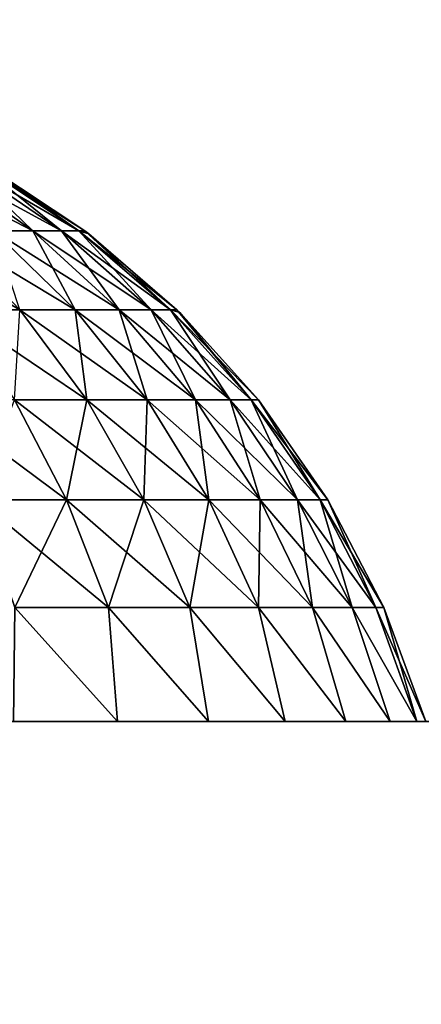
# Model space of a CAD drawing. Extents: x -547 to 547, y 0 to 578.
# Tile 130 of 256: x -495.79 to -494.02, y 550.26 to 554.58. Entities that reach past the tile are written whole.
import ezdxf

# ---------------------------------------------------------------- set-up
doc = ezdxf.new("R2010")
doc.units = 0
doc.header["$LTSCALE"] = 65.185185
for name, color, linetype in [('175', 7, 'CONTINUOUS'), ('176', 7, 'CONTINUOUS'), ('20', 7, 'CONTINUOUS'), ('3', 7, 'CONTINUOUS'), ('332', 7, 'CONTINUOUS'), ('335', 7, 'CONTINUOUS'), ('6', 7, 'CONTINUOUS'), ('9', 7, 'CONTINUOUS')]:
    doc.layers.add(name, color=color, linetype=linetype)

msp = doc.modelspace()

# ---------------------------------------------------------------- linework, layer by layer
at = {"layer": '175', "color": 6, "linetype": 'CONTINUOUS'}
for points in [[(-496.1446, 553.9495, -41.9171), (-496.296, 553.9495, -41.5808), (-495.7273, 553.6562, -41.7588), (-496.1446, 553.9495, -41.9171)], [(-495.7273, 553.6562, -41.7588), (-496.296, 553.9495, -41.5808), (-495.9008, 553.6562, -41.3734), (-495.7273, 553.6562, -41.7588)], [(-496.0349, 553.9495, -42.2692), (-496.1446, 553.9495, -41.9171), (-495.6016, 553.6562, -42.1624), (-496.0349, 553.9495, -42.2692)], [(-495.6016, 553.6562, -42.1624), (-496.1446, 553.9495, -41.9171), (-495.7273, 553.6562, -41.7588), (-495.6016, 553.6562, -42.1624)], [(-495.9684, 553.9495, -42.6319), (-496.0349, 553.9495, -42.2692), (-495.5254, 553.6562, -42.5781), (-495.9684, 553.9495, -42.6319)], [(-495.5254, 553.6562, -42.5781), (-496.0349, 553.9495, -42.2692), (-495.6016, 553.6562, -42.1624), (-495.5254, 553.6562, -42.5781)], [(-495.4999, 553.6562, -43), (-495.923, 553.9362, -43), (-495.9684, 553.9495, -42.6319), (-495.4999, 553.6562, -43)], [(-495.4999, 553.6562, -43), (-495.9684, 553.9495, -42.6319), (-495.5254, 553.6562, -42.5781), (-495.4999, 553.6562, -43)], [(-496.1195, 553.6562, -41.0117), (-496.3801, 553.6562, -40.679), (-495.7858, 553.3087, -40.7814), (-496.1195, 553.6562, -41.0117)], [(-495.7858, 553.3087, -40.7814), (-496.3801, 553.6562, -40.679), (-496.0766, 553.3087, -40.4101), (-495.7858, 553.3087, -40.7814)], [(-495.9008, 553.6562, -41.3734), (-496.1195, 553.6562, -41.0117), (-495.5418, 553.3087, -41.185), (-495.9008, 553.6562, -41.3734)], [(-495.5418, 553.3087, -41.185), (-496.1195, 553.6562, -41.0117), (-495.7858, 553.3087, -40.7814), (-495.5418, 553.3087, -41.185)], [(-495.7273, 553.6562, -41.7588), (-495.9008, 553.6562, -41.3734), (-495.3482, 553.3087, -41.6151), (-495.7273, 553.6562, -41.7588)], [(-495.3482, 553.3087, -41.6151), (-495.9008, 553.6562, -41.3734), (-495.5418, 553.3087, -41.185), (-495.3482, 553.3087, -41.6151)], [(-495.6016, 553.6562, -42.1624), (-495.7273, 553.6562, -41.7588), (-495.2079, 553.3087, -42.0653), (-495.6016, 553.6562, -42.1624)], [(-495.2079, 553.3087, -42.0653), (-495.7273, 553.6562, -41.7588), (-495.3482, 553.3087, -41.6151), (-495.2079, 553.3087, -42.0653)], [(-495.5254, 553.6562, -42.5781), (-495.6016, 553.6562, -42.1624), (-495.1229, 553.3087, -42.5292), (-495.5254, 553.6562, -42.5781)], [(-495.1229, 553.3087, -42.5292), (-495.6016, 553.6562, -42.1624), (-495.2079, 553.3087, -42.0653), (-495.1229, 553.3087, -42.5292)], [(-495.4822, 553.6429, -43), (-495.4999, 553.6562, -43), (-495.5254, 553.6562, -42.5781), (-495.4822, 553.6429, -43)], [(-495.0944, 553.3087, -43), (-495.4822, 553.6429, -43), (-495.5254, 553.6562, -42.5781), (-495.0944, 553.3087, -43)], [(-495.0944, 553.3087, -43), (-495.5254, 553.6562, -42.5781), (-495.1229, 553.3087, -42.5292), (-495.0944, 553.3087, -43)], [(-495.7858, 553.3087, -40.7814), (-496.0766, 553.3087, -40.4101), (-495.4911, 552.9125, -40.578), (-495.7858, 553.3087, -40.7814)], [(-495.4911, 552.9125, -40.578), (-496.0766, 553.3087, -40.4101), (-495.8086, 552.9125, -40.1727), (-495.4911, 552.9125, -40.578)], [(-495.5418, 553.3087, -41.185), (-495.7858, 553.3087, -40.7814), (-495.2247, 552.9125, -41.0186), (-495.5418, 553.3087, -41.185)], [(-495.2247, 552.9125, -41.0186), (-495.7858, 553.3087, -40.7814), (-495.4911, 552.9125, -40.578), (-495.2247, 552.9125, -41.0186)], [(-495.3482, 553.3087, -41.6151), (-495.5418, 553.3087, -41.185), (-495.0134, 552.9125, -41.4881), (-495.3482, 553.3087, -41.6151)], [(-495.0134, 552.9125, -41.4881), (-495.5418, 553.3087, -41.185), (-495.2247, 552.9125, -41.0186), (-495.0134, 552.9125, -41.4881)], [(-495.2079, 553.3087, -42.0653), (-495.3482, 553.3087, -41.6151), (-494.8602, 552.9125, -41.9796), (-495.2079, 553.3087, -42.0653)], [(-494.8602, 552.9125, -41.9796), (-495.3482, 553.3087, -41.6151), (-495.0134, 552.9125, -41.4881), (-494.8602, 552.9125, -41.9796)], [(-495.1229, 553.3087, -42.5292), (-495.2079, 553.3087, -42.0653), (-494.7674, 552.9125, -42.4861), (-495.1229, 553.3087, -42.5292)], [(-494.7674, 552.9125, -42.4861), (-495.2079, 553.3087, -42.0653), (-494.8602, 552.9125, -41.9796), (-494.7674, 552.9125, -42.4861)], [(-495.0818, 553.2964, -43), (-495.0944, 553.3087, -43), (-495.1229, 553.3087, -42.5292), (-495.0818, 553.2964, -43)], [(-494.7363, 552.9125, -43), (-495.0818, 553.2964, -43), (-495.1229, 553.3087, -42.5292), (-494.7363, 552.9125, -43)], [(-494.7363, 552.9125, -43), (-495.1229, 553.3087, -42.5292), (-494.7674, 552.9125, -42.4861), (-494.7363, 552.9125, -43)], [(-495.8086, 552.9125, -40.1727), (-496.1727, 552.9125, -39.8086), (-495.5804, 552.4741, -39.9705), (-495.8086, 552.9125, -40.1727)], [(-495.5804, 552.4741, -39.9705), (-496.1727, 552.9125, -39.8086), (-495.9705, 552.4741, -39.5804), (-495.5804, 552.4741, -39.9705)], [(-495.4911, 552.9125, -40.578), (-495.8086, 552.9125, -40.1727), (-495.2401, 552.4741, -40.4047), (-495.4911, 552.9125, -40.578)], [(-495.2401, 552.4741, -40.4047), (-495.8086, 552.9125, -40.1727), (-495.5804, 552.4741, -39.9705), (-495.2401, 552.4741, -40.4047)], [(-495.2247, 552.9125, -41.0186), (-495.4911, 552.9125, -40.578), (-494.9547, 552.4741, -40.8769), (-495.2247, 552.9125, -41.0186)], [(-494.9547, 552.4741, -40.8769), (-495.4911, 552.9125, -40.578), (-495.2401, 552.4741, -40.4047), (-494.9547, 552.4741, -40.8769)], [(-495.0134, 552.9125, -41.4881), (-495.2247, 552.9125, -41.0186), (-494.7283, 552.4741, -41.38), (-495.0134, 552.9125, -41.4881)], [(-494.7283, 552.4741, -41.38), (-495.2247, 552.9125, -41.0186), (-494.9547, 552.4741, -40.8769), (-494.7283, 552.4741, -41.38)], [(-494.8602, 552.9125, -41.9796), (-495.0134, 552.9125, -41.4881), (-494.5642, 552.4741, -41.9067), (-494.8602, 552.9125, -41.9796)], [(-494.5642, 552.4741, -41.9067), (-495.0134, 552.9125, -41.4881), (-494.7283, 552.4741, -41.38), (-494.5642, 552.4741, -41.9067)], [(-494.7674, 552.9125, -42.4861), (-494.8602, 552.9125, -41.9796), (-494.4647, 552.4741, -42.4493), (-494.7674, 552.9125, -42.4861)], [(-494.4647, 552.4741, -42.4493), (-494.8602, 552.9125, -41.9796), (-494.5642, 552.4741, -41.9067), (-494.4647, 552.4741, -42.4493)], [(-494.4314, 552.4741, -43), (-494.7363, 552.9125, -43), (-494.7674, 552.9125, -42.4861), (-494.4314, 552.4741, -43)], [(-494.4314, 552.4741, -43), (-494.7674, 552.9125, -42.4861), (-494.4647, 552.4741, -42.4493), (-494.4314, 552.4741, -43)], [(-495.5804, 552.4741, -39.9705), (-495.9705, 552.4741, -39.5804), (-495.3956, 552.0005, -39.8068), (-495.5804, 552.4741, -39.9705)], [(-495.3956, 552.0005, -39.8068), (-495.9705, 552.4741, -39.5804), (-495.8068, 552.0005, -39.3956), (-495.3956, 552.0005, -39.8068)], [(-495.2401, 552.4741, -40.4047), (-495.5804, 552.4741, -39.9705), (-495.037, 552.0005, -40.2645), (-495.2401, 552.4741, -40.4047)], [(-495.037, 552.0005, -40.2645), (-495.5804, 552.4741, -39.9705), (-495.3956, 552.0005, -39.8068), (-495.037, 552.0005, -40.2645)], [(-494.9547, 552.4741, -40.8769), (-495.2401, 552.4741, -40.4047), (-494.7362, 552.0005, -40.7622), (-494.9547, 552.4741, -40.8769)], [(-494.7362, 552.0005, -40.7622), (-495.2401, 552.4741, -40.4047), (-495.037, 552.0005, -40.2645), (-494.7362, 552.0005, -40.7622)], [(-494.7283, 552.4741, -41.38), (-494.9547, 552.4741, -40.8769), (-494.4975, 552.0005, -41.2924), (-494.7283, 552.4741, -41.38)], [(-494.4975, 552.0005, -41.2924), (-494.9547, 552.4741, -40.8769), (-494.7362, 552.0005, -40.7622), (-494.4975, 552.0005, -41.2924)], [(-494.5642, 552.4741, -41.9067), (-494.7283, 552.4741, -41.38), (-494.3245, 552.0005, -41.8476), (-494.5642, 552.4741, -41.9067)], [(-494.3245, 552.0005, -41.8476), (-494.7283, 552.4741, -41.38), (-494.4975, 552.0005, -41.2924), (-494.3245, 552.0005, -41.8476)], [(-494.4647, 552.4741, -42.4493), (-494.5642, 552.4741, -41.9067), (-494.2197, 552.0005, -42.4196), (-494.4647, 552.4741, -42.4493)], [(-494.2197, 552.0005, -42.4196), (-494.5642, 552.4741, -41.9067), (-494.3245, 552.0005, -41.8476), (-494.2197, 552.0005, -42.4196)], [(-494.1846, 552.0005, -43), (-494.4314, 552.4741, -43), (-494.4647, 552.4741, -42.4493), (-494.1846, 552.0005, -43)], [(-494.1846, 552.0005, -43), (-494.4647, 552.4741, -42.4493), (-494.2197, 552.0005, -42.4196), (-494.1846, 552.0005, -43)], [(-495.8128, 551.5, -39.1475), (-495.3551, 551.5, -39.5773), (-495.8068, 552.0005, -39.3956), (-495.8128, 551.5, -39.1475)], [(-495.3551, 551.5, -39.5773), (-495.3956, 552.0005, -39.8068), (-495.8068, 552.0005, -39.3956), (-495.3551, 551.5, -39.5773)], [(-495.3551, 551.5, -39.5773), (-494.9549, 551.5, -40.0612), (-495.3956, 552.0005, -39.8068), (-495.3551, 551.5, -39.5773)], [(-494.9549, 551.5, -40.0612), (-495.037, 552.0005, -40.2645), (-495.3956, 552.0005, -39.8068), (-494.9549, 551.5, -40.0612)], [(-494.9549, 551.5, -40.0612), (-494.6184, 551.5, -40.5913), (-495.037, 552.0005, -40.2645), (-494.9549, 551.5, -40.0612)], [(-494.6184, 551.5, -40.5913), (-494.7362, 552.0005, -40.7622), (-495.037, 552.0005, -40.2645), (-494.6184, 551.5, -40.5913)], [(-494.6184, 551.5, -40.5913), (-494.3511, 551.5, -41.1595), (-494.7362, 552.0005, -40.7622), (-494.6184, 551.5, -40.5913)], [(-494.3511, 551.5, -41.1595), (-494.4975, 552.0005, -41.2924), (-494.7362, 552.0005, -40.7622), (-494.3511, 551.5, -41.1595)], [(-494.3511, 551.5, -41.1595), (-494.1571, 551.5, -41.7566), (-494.4975, 552.0005, -41.2924), (-494.3511, 551.5, -41.1595)], [(-494.1571, 551.5, -41.7566), (-494.3245, 552.0005, -41.8476), (-494.4975, 552.0005, -41.2924), (-494.1571, 551.5, -41.7566)], [(-494.1571, 551.5, -41.7566), (-494.0394, 551.5, -42.3734), (-494.3245, 552.0005, -41.8476), (-494.1571, 551.5, -41.7566)], [(-494.0394, 551.5, -42.3734), (-494.2197, 552.0005, -42.4196), (-494.3245, 552.0005, -41.8476), (-494.0394, 551.5, -42.3734)], [(-494.0394, 551.5, -42.3734), (-494, 551.5, -43), (-494.2197, 552.0005, -42.4196), (-494.0394, 551.5, -42.3734)], [(-494, 551.5, -43), (-494.1846, 552.0005, -43), (-494.2197, 552.0005, -42.4196), (-494, 551.5, -43)]]:
    msp.add_3dface(points, dxfattribs=at)
at = {"layer": '176', "color": 6, "linetype": 'CONTINUOUS'}
for points in [[(-496.1446, 553.9495, -44.0829), (-496.0349, 553.9495, -43.7308), (-495.7273, 553.6562, -44.2412), (-496.1446, 553.9495, -44.0829)], [(-495.9008, 553.6562, -44.6266), (-496.1446, 553.9495, -44.0829), (-495.7273, 553.6562, -44.2412), (-495.9008, 553.6562, -44.6266)], [(-496.0349, 553.9495, -43.7308), (-495.9684, 553.9495, -43.3681), (-495.6016, 553.6562, -43.8376), (-496.0349, 553.9495, -43.7308)], [(-495.7273, 553.6562, -44.2412), (-496.0349, 553.9495, -43.7308), (-495.6016, 553.6562, -43.8376), (-495.7273, 553.6562, -44.2412)], [(-495.9684, 553.9495, -43.3681), (-495.9462, 553.9495, -43), (-495.5254, 553.6562, -43.4219), (-495.9684, 553.9495, -43.3681)], [(-495.6016, 553.6562, -43.8376), (-495.9684, 553.9495, -43.3681), (-495.5254, 553.6562, -43.4219), (-495.6016, 553.6562, -43.8376)], [(-495.5254, 553.6562, -43.4219), (-495.9462, 553.9495, -43), (-495.923, 553.9362, -43), (-495.5254, 553.6562, -43.4219)], [(-495.4999, 553.6562, -43), (-495.5254, 553.6562, -43.4219), (-495.923, 553.9362, -43), (-495.4999, 553.6562, -43)], [(-495.9008, 553.6562, -44.6266), (-495.7273, 553.6562, -44.2412), (-495.5418, 553.3087, -44.815), (-495.9008, 553.6562, -44.6266)], [(-495.7858, 553.3087, -45.2186), (-495.9008, 553.6562, -44.6266), (-495.5418, 553.3087, -44.815), (-495.7858, 553.3087, -45.2186)], [(-495.7273, 553.6562, -44.2412), (-495.6016, 553.6562, -43.8376), (-495.3482, 553.3087, -44.3849), (-495.7273, 553.6562, -44.2412)], [(-495.5418, 553.3087, -44.815), (-495.7273, 553.6562, -44.2412), (-495.3482, 553.3087, -44.3849), (-495.5418, 553.3087, -44.815)], [(-495.6016, 553.6562, -43.8376), (-495.5254, 553.6562, -43.4219), (-495.2079, 553.3087, -43.9347), (-495.6016, 553.6562, -43.8376)], [(-495.3482, 553.3087, -44.3849), (-495.6016, 553.6562, -43.8376), (-495.2079, 553.3087, -43.9347), (-495.3482, 553.3087, -44.3849)], [(-495.5254, 553.6562, -43.4219), (-495.4999, 553.6562, -43), (-495.1229, 553.3087, -43.4708), (-495.5254, 553.6562, -43.4219)], [(-495.2079, 553.3087, -43.9347), (-495.5254, 553.6562, -43.4219), (-495.1229, 553.3087, -43.4708), (-495.2079, 553.3087, -43.9347)], [(-495.1229, 553.3087, -43.4708), (-495.4999, 553.6562, -43), (-495.4822, 553.6429, -43), (-495.1229, 553.3087, -43.4708)], [(-495.0944, 553.3087, -43), (-495.1229, 553.3087, -43.4708), (-495.4822, 553.6429, -43), (-495.0944, 553.3087, -43)], [(-495.8086, 552.9125, -45.8273), (-495.7858, 553.3087, -45.2186), (-495.4911, 552.9125, -45.422), (-495.8086, 552.9125, -45.8273)], [(-495.7858, 553.3087, -45.2186), (-495.5418, 553.3087, -44.815), (-495.4911, 552.9125, -45.422), (-495.7858, 553.3087, -45.2186)], [(-495.5418, 553.3087, -44.815), (-495.3482, 553.3087, -44.3849), (-495.2247, 552.9125, -44.9814), (-495.5418, 553.3087, -44.815)], [(-495.4911, 552.9125, -45.422), (-495.5418, 553.3087, -44.815), (-495.2247, 552.9125, -44.9814), (-495.4911, 552.9125, -45.422)], [(-495.3482, 553.3087, -44.3849), (-495.2079, 553.3087, -43.9347), (-495.0134, 552.9125, -44.5119), (-495.3482, 553.3087, -44.3849)], [(-495.2247, 552.9125, -44.9814), (-495.3482, 553.3087, -44.3849), (-495.0134, 552.9125, -44.5119), (-495.2247, 552.9125, -44.9814)], [(-495.2079, 553.3087, -43.9347), (-495.1229, 553.3087, -43.4708), (-494.8602, 552.9125, -44.0204), (-495.2079, 553.3087, -43.9347)], [(-495.0134, 552.9125, -44.5119), (-495.2079, 553.3087, -43.9347), (-494.8602, 552.9125, -44.0204), (-495.0134, 552.9125, -44.5119)], [(-495.1229, 553.3087, -43.4708), (-495.0944, 553.3087, -43), (-494.7674, 552.9125, -43.5139), (-495.1229, 553.3087, -43.4708)], [(-494.8602, 552.9125, -44.0204), (-495.1229, 553.3087, -43.4708), (-494.7674, 552.9125, -43.5139), (-494.8602, 552.9125, -44.0204)], [(-494.7674, 552.9125, -43.5139), (-495.0944, 553.3087, -43), (-495.0818, 553.2964, -43), (-494.7674, 552.9125, -43.5139)], [(-494.7363, 552.9125, -43), (-494.7674, 552.9125, -43.5139), (-495.0818, 553.2964, -43), (-494.7363, 552.9125, -43)], [(-495.9705, 552.4741, -46.4196), (-495.8086, 552.9125, -45.8273), (-495.5804, 552.4741, -46.0295), (-495.9705, 552.4741, -46.4196)], [(-495.8086, 552.9125, -45.8273), (-495.4911, 552.9125, -45.422), (-495.5804, 552.4741, -46.0295), (-495.8086, 552.9125, -45.8273)], [(-495.5804, 552.4741, -46.0295), (-495.4911, 552.9125, -45.422), (-495.2401, 552.4741, -45.5953), (-495.5804, 552.4741, -46.0295)], [(-495.4911, 552.9125, -45.422), (-495.2247, 552.9125, -44.9814), (-495.2401, 552.4741, -45.5953), (-495.4911, 552.9125, -45.422)], [(-495.2401, 552.4741, -45.5953), (-495.2247, 552.9125, -44.9814), (-494.9547, 552.4741, -45.1231), (-495.2401, 552.4741, -45.5953)], [(-495.2247, 552.9125, -44.9814), (-495.0134, 552.9125, -44.5119), (-494.9547, 552.4741, -45.1231), (-495.2247, 552.9125, -44.9814)], [(-495.0134, 552.9125, -44.5119), (-494.8602, 552.9125, -44.0204), (-494.7283, 552.4741, -44.62), (-495.0134, 552.9125, -44.5119)], [(-494.9547, 552.4741, -45.1231), (-495.0134, 552.9125, -44.5119), (-494.7283, 552.4741, -44.62), (-494.9547, 552.4741, -45.1231)], [(-494.8602, 552.9125, -44.0204), (-494.7674, 552.9125, -43.5139), (-494.5642, 552.4741, -44.0933), (-494.8602, 552.9125, -44.0204)], [(-494.7283, 552.4741, -44.62), (-494.8602, 552.9125, -44.0204), (-494.5642, 552.4741, -44.0933), (-494.7283, 552.4741, -44.62)], [(-494.7674, 552.9125, -43.5139), (-494.7363, 552.9125, -43), (-494.4647, 552.4741, -43.5507), (-494.7674, 552.9125, -43.5139)], [(-494.5642, 552.4741, -44.0933), (-494.7674, 552.9125, -43.5139), (-494.4647, 552.4741, -43.5507), (-494.5642, 552.4741, -44.0933)], [(-494.4314, 552.4741, -43), (-494.4647, 552.4741, -43.5507), (-494.7363, 552.9125, -43), (-494.4314, 552.4741, -43)], [(-495.9705, 552.4741, -46.4196), (-495.5804, 552.4741, -46.0295), (-495.8068, 552.0005, -46.6044), (-495.9705, 552.4741, -46.4196)], [(-495.8068, 552.0005, -46.6044), (-495.5804, 552.4741, -46.0295), (-495.3956, 552.0005, -46.1932), (-495.8068, 552.0005, -46.6044)], [(-495.5804, 552.4741, -46.0295), (-495.2401, 552.4741, -45.5953), (-495.3956, 552.0005, -46.1932), (-495.5804, 552.4741, -46.0295)], [(-495.3956, 552.0005, -46.1932), (-495.2401, 552.4741, -45.5953), (-495.037, 552.0005, -45.7355), (-495.3956, 552.0005, -46.1932)], [(-495.2401, 552.4741, -45.5953), (-494.9547, 552.4741, -45.1231), (-495.037, 552.0005, -45.7355), (-495.2401, 552.4741, -45.5953)], [(-495.037, 552.0005, -45.7355), (-494.9547, 552.4741, -45.1231), (-494.7362, 552.0005, -45.2378), (-495.037, 552.0005, -45.7355)], [(-494.9547, 552.4741, -45.1231), (-494.7283, 552.4741, -44.62), (-494.7362, 552.0005, -45.2378), (-494.9547, 552.4741, -45.1231)], [(-494.7362, 552.0005, -45.2378), (-494.7283, 552.4741, -44.62), (-494.4975, 552.0005, -44.7076), (-494.7362, 552.0005, -45.2378)], [(-494.7283, 552.4741, -44.62), (-494.5642, 552.4741, -44.0933), (-494.4975, 552.0005, -44.7076), (-494.7283, 552.4741, -44.62)], [(-494.5642, 552.4741, -44.0933), (-494.4647, 552.4741, -43.5507), (-494.3245, 552.0005, -44.1524), (-494.5642, 552.4741, -44.0933)], [(-494.4975, 552.0005, -44.7076), (-494.5642, 552.4741, -44.0933), (-494.3245, 552.0005, -44.1524), (-494.4975, 552.0005, -44.7076)], [(-494.4647, 552.4741, -43.5507), (-494.4314, 552.4741, -43), (-494.2197, 552.0005, -43.5804), (-494.4647, 552.4741, -43.5507)], [(-494.3245, 552.0005, -44.1524), (-494.4647, 552.4741, -43.5507), (-494.2197, 552.0005, -43.5804), (-494.3245, 552.0005, -44.1524)], [(-494.1846, 552.0005, -43), (-494.2197, 552.0005, -43.5804), (-494.4314, 552.4741, -43), (-494.1846, 552.0005, -43)], [(-495.3551, 551.5, -46.4227), (-495.8128, 551.5, -46.8525), (-495.8068, 552.0005, -46.6044), (-495.3551, 551.5, -46.4227)], [(-495.3551, 551.5, -46.4227), (-495.8068, 552.0005, -46.6044), (-495.3956, 552.0005, -46.1932), (-495.3551, 551.5, -46.4227)], [(-494.9549, 551.5, -45.9388), (-495.3551, 551.5, -46.4227), (-495.3956, 552.0005, -46.1932), (-494.9549, 551.5, -45.9388)], [(-494.9549, 551.5, -45.9388), (-495.3956, 552.0005, -46.1932), (-495.037, 552.0005, -45.7355), (-494.9549, 551.5, -45.9388)], [(-494.6184, 551.5, -45.4087), (-494.9549, 551.5, -45.9388), (-495.037, 552.0005, -45.7355), (-494.6184, 551.5, -45.4087)], [(-494.6184, 551.5, -45.4087), (-495.037, 552.0005, -45.7355), (-494.7362, 552.0005, -45.2378), (-494.6184, 551.5, -45.4087)], [(-494.3511, 551.5, -44.8405), (-494.6184, 551.5, -45.4087), (-494.7362, 552.0005, -45.2378), (-494.3511, 551.5, -44.8405)], [(-494.3511, 551.5, -44.8405), (-494.7362, 552.0005, -45.2378), (-494.4975, 552.0005, -44.7076), (-494.3511, 551.5, -44.8405)], [(-494.1571, 551.5, -44.2434), (-494.3511, 551.5, -44.8405), (-494.4975, 552.0005, -44.7076), (-494.1571, 551.5, -44.2434)], [(-494.1571, 551.5, -44.2434), (-494.4975, 552.0005, -44.7076), (-494.3245, 552.0005, -44.1524), (-494.1571, 551.5, -44.2434)], [(-494.0394, 551.5, -43.6266), (-494.1571, 551.5, -44.2434), (-494.3245, 552.0005, -44.1524), (-494.0394, 551.5, -43.6266)], [(-494.0394, 551.5, -43.6266), (-494.3245, 552.0005, -44.1524), (-494.2197, 552.0005, -43.5804), (-494.0394, 551.5, -43.6266)], [(-494.0394, 551.5, -43.6266), (-494.2197, 552.0005, -43.5804), (-494.1846, 552.0005, -43), (-494.0394, 551.5, -43.6266)], [(-494, 551.5, -43), (-494.0394, 551.5, -43.6266), (-494.1846, 552.0005, -43), (-494, 551.5, -43)]]:
    msp.add_3dface(points, dxfattribs=at)
at = {"layer": '20', "color": 7, "linetype": 'CONTINUOUS'}
for points in [[(-530.5, 551.5, 42.9), (-545.5, 577.8, 42.9), (-349, 9.5, 42.9), (-530.5, 551.5, 42.9)], [(-545.5, 577.8, 42.9), (-545.5, 1.5, 42.9), (-349, 9.5, 42.9), (-545.5, 577.8, 42.9)], [(-372, 551.5, 42.9), (-530.5, 551.5, 42.9), (-349, 9.5, 42.9), (-372, 551.5, 42.9)]]:
    msp.add_3dface(points, dxfattribs=at)
at = {"layer": '3', "color": 7, "linetype": 'CONTINUOUS'}
for points in [[(528.7, 1.5, -68), (-528.7, 1.5, -68), (528.7, 576.5, -68), (528.7, 1.5, -68)], [(528.7, 576.5, -68), (-528.7, 1.5, -68), (-528.7, 576.5, -68), (528.7, 576.5, -68)]]:
    msp.add_3dface(points, dxfattribs=at)
at = {"layer": '332', "color": 7, "linetype": 'CONTINUOUS'}
for points in [[(-525, 576.5, 68), (-525, 1.5, 68), (-229.5, 12, 68), (-525, 576.5, 68)], [(-525, 576.5, 68), (-229.5, 12, 68), (-229.5, 29, 68), (-525, 576.5, 68)], [(-525, 576.5, 68), (-229.5, 29, 68), (-229.5, 46, 68), (-525, 576.5, 68)], [(-525, 576.5, 68), (-229.5, 46, 68), (-229.5, 63, 68), (-525, 576.5, 68)], [(-525, 576.5, 68), (-229.5, 63, 68), (-229.5, 80, 68), (-525, 576.5, 68)], [(-525, 576.5, 68), (-69.5, 80, 68), (-69.5, 97, 68), (-525, 576.5, 68)], [(-69.5, 80, 68), (-525, 576.5, 68), (-94.3747, 105.9547, 68), (-69.5, 80, 68)], [(-525, 576.5, 68), (-229.5, 80, 68), (-229.5, 97, 68), (-525, 576.5, 68)], [(-63.1304, 107, 68), (-525, 576.5, 68), (-63.5919, 106.9694, 68), (-63.1304, 107, 68)], [(-525, 576.5, 68), (-63.1304, 107, 68), (0, 576.5, 68), (-525, 576.5, 68)], [(-63.5919, 106.9694, 68), (-525, 576.5, 68), (-64.0454, 106.8783, 68), (-63.5919, 106.9694, 68)], [(-64.0454, 106.8783, 68), (-525, 576.5, 68), (-64.4829, 106.7281, 68), (-64.0454, 106.8783, 68)], [(-64.4829, 106.7281, 68), (-525, 576.5, 68), (-64.8968, 106.5216, 68), (-64.4829, 106.7281, 68)], [(-64.8968, 106.5216, 68), (-525, 576.5, 68), (-65.2798, 106.2622, 68), (-64.8968, 106.5216, 68)], [(-65.2798, 106.2622, 68), (-525, 576.5, 68), (-65.6253, 105.9547, 68), (-65.2798, 106.2622, 68)], [(-65.6253, 105.9547, 68), (-525, 576.5, 68), (-65.9272, 105.6042, 68), (-65.6253, 105.9547, 68)], [(-65.9272, 105.6042, 68), (-525, 576.5, 68), (-66.1803, 105.217, 68), (-65.9272, 105.6042, 68)], [(-66.1803, 105.217, 68), (-525, 576.5, 68), (-66.3801, 104.7999, 68), (-66.1803, 105.217, 68)], [(-66.3801, 104.7999, 68), (-525, 576.5, 68), (-69.5, 97, 68), (-66.3801, 104.7999, 68)], [(-94.3747, 105.9547, 68), (-525, 576.5, 68), (-94.7202, 106.2622, 68), (-94.3747, 105.9547, 68)], [(-94.7202, 106.2622, 68), (-525, 576.5, 68), (-95.1032, 106.5216, 68), (-94.7202, 106.2622, 68)], [(-95.1032, 106.5216, 68), (-525, 576.5, 68), (-95.5171, 106.7281, 68), (-95.1032, 106.5216, 68)], [(-95.5171, 106.7281, 68), (-525, 576.5, 68), (-95.9546, 106.8783, 68), (-95.5171, 106.7281, 68)], [(-95.9546, 106.8783, 68), (-525, 576.5, 68), (-96.4081, 106.9694, 68), (-95.9546, 106.8783, 68)], [(-96.4081, 106.9694, 68), (-525, 576.5, 68), (-96.8696, 107, 68), (-96.4081, 106.9694, 68)], [(-96.8696, 107, 68), (-525, 576.5, 68), (-223.1304, 107, 68), (-96.8696, 107, 68)], [(-223.1304, 107, 68), (-525, 576.5, 68), (-223.5919, 106.9694, 68), (-223.1304, 107, 68)], [(-223.5919, 106.9694, 68), (-525, 576.5, 68), (-224.0454, 106.8783, 68), (-223.5919, 106.9694, 68)], [(-224.0454, 106.8783, 68), (-525, 576.5, 68), (-224.4829, 106.7281, 68), (-224.0454, 106.8783, 68)], [(-224.4829, 106.7281, 68), (-525, 576.5, 68), (-224.8968, 106.5216, 68), (-224.4829, 106.7281, 68)], [(-224.8968, 106.5216, 68), (-525, 576.5, 68), (-225.2798, 106.2622, 68), (-224.8968, 106.5216, 68)], [(-225.2798, 106.2622, 68), (-525, 576.5, 68), (-225.6253, 105.9547, 68), (-225.2798, 106.2622, 68)], [(-225.6253, 105.9547, 68), (-525, 576.5, 68), (-225.9272, 105.6042, 68), (-225.6253, 105.9547, 68)], [(-225.9272, 105.6042, 68), (-525, 576.5, 68), (-226.1803, 105.217, 68), (-225.9272, 105.6042, 68)], [(-226.1803, 105.217, 68), (-525, 576.5, 68), (-226.3801, 104.7999, 68), (-226.1803, 105.217, 68)], [(-226.3801, 104.7999, 68), (-525, 576.5, 68), (-229.5, 97, 68), (-226.3801, 104.7999, 68)]]:
    msp.add_3dface(points, dxfattribs=at)
at = {"layer": '335', "color": 7, "linetype": 'CONTINUOUS'}
for points in [[(-545.5, 576.5, 43), (-349, 551.5, 43), (-545.5, 1.5, 43), (-545.5, 576.5, 43)], [(-349, 551.5, 43), (-545.5, 576.5, 43), (545.5, 576.5, 43), (-349, 551.5, 43)], [(-349, 551.5, 43), (-349, 9.5, 43), (-545.5, 1.5, 43), (-349, 551.5, 43)]]:
    msp.add_3dface(points, dxfattribs=at)
at = {"layer": '6', "color": 7, "linetype": 'CONTINUOUS'}
for points in [[(-530.5, 551.5, 42.9), (-372, 551.5, 42.9), (-530.2653, 551.5, 42.8815), (-530.5, 551.5, 42.9)], [(-530.2653, 551.5, 42.8815), (-372, 551.5, 42.9), (-530.0365, 551.5, 42.8266), (-530.2653, 551.5, 42.8815)], [(-530.0365, 551.5, 42.8266), (-372, 551.5, 42.9), (-529.819, 551.5, 42.7365), (-530.0365, 551.5, 42.8266)], [(-529.819, 551.5, 42.7365), (-372, 551.5, 42.9), (-529.6183, 551.5, 42.6135), (-529.819, 551.5, 42.7365)], [(-529.6183, 551.5, 42.6135), (-372, 551.5, 42.9), (-529.4393, 551.5, 42.4607), (-529.6183, 551.5, 42.6135)], [(-529.4393, 551.5, 42.4607), (-372, 551.5, 42.9), (-529.2865, 551.5, 42.2817), (-529.4393, 551.5, 42.4607)], [(-529.2865, 551.5, 42.2817), (-372, 551.5, 42.9), (-529.1635, 551.5, 42.081), (-529.2865, 551.5, 42.2817)], [(-529.1635, 551.5, 42.081), (-372, 551.5, 42.9), (-529.0734, 551.5, 41.8635), (-529.1635, 551.5, 42.081)], [(-529.0734, 551.5, 41.8635), (-372, 551.5, 42.9), (-529.0185, 551.5, 41.6347), (-529.0734, 551.5, 41.8635)], [(-529.0185, 551.5, 41.6347), (-372, 551.5, 42.9), (-529, 551.5, 41.4), (-529.0185, 551.5, 41.6347)], [(-372, 551.5, 42.9), (-522.314, 551.5, 40.9901), (-529, 551.5, 41.4), (-372, 551.5, 42.9)], [(-528.7, 551.5, -50), (-498.686, 551.5, -47.9901), (-373, 551.5, -48.9), (-528.7, 551.5, -50)], [(-528.7, 551.5, -50), (-372, 551.5, -49.9), (-349, 551.5, -50), (-528.7, 551.5, -50)], [(-372, 551.5, -49.9), (-528.7, 551.5, -50), (-372.1736, 551.5, -49.8848), (-372, 551.5, -49.9)], [(-372.1736, 551.5, -49.8848), (-528.7, 551.5, -50), (-372.342, 551.5, -49.8397), (-372.1736, 551.5, -49.8848)], [(-372.342, 551.5, -49.8397), (-528.7, 551.5, -50), (-372.5, 551.5, -49.766), (-372.342, 551.5, -49.8397)], [(-372.5, 551.5, -49.766), (-528.7, 551.5, -50), (-372.6428, 551.5, -49.666), (-372.5, 551.5, -49.766)], [(-372.6428, 551.5, -49.666), (-528.7, 551.5, -50), (-372.766, 551.5, -49.5428), (-372.6428, 551.5, -49.666)], [(-372.766, 551.5, -49.5428), (-528.7, 551.5, -50), (-372.866, 551.5, -49.4), (-372.766, 551.5, -49.5428)], [(-372.866, 551.5, -49.4), (-528.7, 551.5, -50), (-372.9397, 551.5, -49.242), (-372.866, 551.5, -49.4)], [(-372.9397, 551.5, -49.242), (-528.7, 551.5, -50), (-372.9848, 551.5, -49.0736), (-372.9397, 551.5, -49.242)], [(-372.9848, 551.5, -49.0736), (-528.7, 551.5, -50), (-373, 551.5, -48.9), (-372.9848, 551.5, -49.0736)], [(-521.686, 551.5, 40.9901), (-522.314, 551.5, 40.9901), (-372, 551.5, 42.9), (-521.686, 551.5, 40.9901)], [(-521.0631, 551.5, 40.9114), (-521.686, 551.5, 40.9901), (-372, 551.5, 42.9), (-521.0631, 551.5, 40.9114)], [(-520.4549, 551.5, 40.7552), (-521.0631, 551.5, 40.9114), (-372, 551.5, 42.9), (-520.4549, 551.5, 40.7552)], [(-519.8711, 551.5, 40.5241), (-520.4549, 551.5, 40.7552), (-372, 551.5, 42.9), (-519.8711, 551.5, 40.5241)], [(-519.3208, 551.5, 40.2216), (-519.8711, 551.5, 40.5241), (-372, 551.5, 42.9), (-519.3208, 551.5, 40.2216)], [(-518.8128, 551.5, 39.8525), (-519.3208, 551.5, 40.2216), (-372, 551.5, 42.9), (-518.8128, 551.5, 39.8525)], [(-518.3551, 551.5, 39.4227), (-518.8128, 551.5, 39.8525), (-372, 551.5, 42.9), (-518.3551, 551.5, 39.4227)], [(-517.9549, 551.5, 38.9388), (-518.3551, 551.5, 39.4227), (-372, 551.5, 42.9), (-517.9549, 551.5, 38.9388)], [(-517.6184, 551.5, 38.4087), (-517.9549, 551.5, 38.9388), (-372, 551.5, 42.9), (-517.6184, 551.5, 38.4087)], [(-517.3511, 551.5, 37.8405), (-517.6184, 551.5, 38.4087), (-372, 551.5, 42.9), (-517.3511, 551.5, 37.8405)], [(-517.1571, 551.5, 37.2434), (-517.3511, 551.5, 37.8405), (-372, 551.5, 42.9), (-517.1571, 551.5, 37.2434)], [(-517.0394, 551.5, 36.6266), (-517.1571, 551.5, 37.2434), (-372, 551.5, 42.9), (-517.0394, 551.5, 36.6266)], [(-517, 551.5, 36), (-517.0394, 551.5, 36.6266), (-372, 551.5, 42.9), (-517, 551.5, 36)], [(-501.6792, 551.5, -38.7784), (-517, 551.5, -43), (-372.5, 551.5, 42.766), (-501.6792, 551.5, -38.7784)], [(-517, 551.5, -43), (-517, 551.5, 36), (-372.5, 551.5, 42.766), (-517, 551.5, -43)], [(-372.5, 551.5, 42.766), (-517, 551.5, 36), (-372.342, 551.5, 42.8397), (-372.5, 551.5, 42.766)], [(-372.342, 551.5, 42.8397), (-517, 551.5, 36), (-372.1736, 551.5, 42.8848), (-372.342, 551.5, 42.8397)], [(-372.1736, 551.5, 42.8848), (-517, 551.5, 36), (-372, 551.5, 42.9), (-372.1736, 551.5, 42.8848)], [(-501.1289, 551.5, -38.4759), (-501.6792, 551.5, -38.7784), (-372.5, 551.5, 42.766), (-501.1289, 551.5, -38.4759)], [(-500.5451, 551.5, -38.2448), (-501.1289, 551.5, -38.4759), (-372.5, 551.5, 42.766), (-500.5451, 551.5, -38.2448)], [(-499.9369, 551.5, -38.0886), (-500.5451, 551.5, -38.2448), (-372.5, 551.5, 42.766), (-499.9369, 551.5, -38.0886)], [(-499.314, 551.5, -38.0099), (-499.9369, 551.5, -38.0886), (-372.5, 551.5, 42.766), (-499.314, 551.5, -38.0099)], [(-498.686, 551.5, -38.0099), (-499.314, 551.5, -38.0099), (-372.5, 551.5, 42.766), (-498.686, 551.5, -38.0099)], [(-498.686, 551.5, -47.9901), (-498.0631, 551.5, -47.9114), (-373, 551.5, -48.9), (-498.686, 551.5, -47.9901)], [(-498.0631, 551.5, -38.0886), (-498.686, 551.5, -38.0099), (-372.5, 551.5, 42.766), (-498.0631, 551.5, -38.0886)], [(-498.0631, 551.5, -47.9114), (-497.4549, 551.5, -47.7552), (-373, 551.5, -48.9), (-498.0631, 551.5, -47.9114)], [(-497.4549, 551.5, -38.2448), (-498.0631, 551.5, -38.0886), (-372.5, 551.5, 42.766), (-497.4549, 551.5, -38.2448)], [(-497.4549, 551.5, -47.7552), (-496.8711, 551.5, -47.5241), (-373, 551.5, -48.9), (-497.4549, 551.5, -47.7552)], [(-496.8711, 551.5, -38.4759), (-497.4549, 551.5, -38.2448), (-372.5, 551.5, 42.766), (-496.8711, 551.5, -38.4759)], [(-496.8711, 551.5, -47.5241), (-496.3208, 551.5, -47.2216), (-373, 551.5, -48.9), (-496.8711, 551.5, -47.5241)], [(-496.3208, 551.5, -38.7784), (-496.8711, 551.5, -38.4759), (-372.5, 551.5, 42.766), (-496.3208, 551.5, -38.7784)], [(-496.3208, 551.5, -47.2216), (-495.8128, 551.5, -46.8525), (-373, 551.5, 41.9), (-496.3208, 551.5, -47.2216)], [(-373, 551.5, -48.9), (-496.3208, 551.5, -47.2216), (-373, 551.5, 41.9), (-373, 551.5, -48.9)], [(-495.8128, 551.5, -39.1475), (-496.3208, 551.5, -38.7784), (-372.5, 551.5, 42.766), (-495.8128, 551.5, -39.1475)], [(-495.8128, 551.5, -46.8525), (-495.3551, 551.5, -46.4227), (-373, 551.5, 41.9), (-495.8128, 551.5, -46.8525)], [(-495.3551, 551.5, -39.5773), (-495.8128, 551.5, -39.1475), (-372.5, 551.5, 42.766), (-495.3551, 551.5, -39.5773)], [(-495.3551, 551.5, -46.4227), (-494.9549, 551.5, -45.9388), (-373, 551.5, 41.9), (-495.3551, 551.5, -46.4227)], [(-494.9549, 551.5, -40.0612), (-495.3551, 551.5, -39.5773), (-372.5, 551.5, 42.766), (-494.9549, 551.5, -40.0612)], [(-494.9549, 551.5, -45.9388), (-494.6184, 551.5, -45.4087), (-373, 551.5, 41.9), (-494.9549, 551.5, -45.9388)], [(-494.6184, 551.5, -40.5913), (-494.9549, 551.5, -40.0612), (-372.5, 551.5, 42.766), (-494.6184, 551.5, -40.5913)], [(-494.6184, 551.5, -45.4087), (-494.3511, 551.5, -44.8405), (-373, 551.5, 41.9), (-494.6184, 551.5, -45.4087)], [(-494.3511, 551.5, -41.1595), (-494.6184, 551.5, -40.5913), (-372.5, 551.5, 42.766), (-494.3511, 551.5, -41.1595)], [(-494.3511, 551.5, -44.8405), (-494.1571, 551.5, -44.2434), (-373, 551.5, 41.9), (-494.3511, 551.5, -44.8405)], [(-494.1571, 551.5, -41.7566), (-494.3511, 551.5, -41.1595), (-372.5, 551.5, 42.766), (-494.1571, 551.5, -41.7566)], [(-494.1571, 551.5, -44.2434), (-494.0394, 551.5, -43.6266), (-373, 551.5, 41.9), (-494.1571, 551.5, -44.2434)], [(-372.5, 551.5, 42.766), (-372.6428, 551.5, 42.666), (-494.1571, 551.5, -41.7566), (-372.5, 551.5, 42.766)], [(-494.0394, 551.5, -42.3734), (-494.1571, 551.5, -41.7566), (-372.6428, 551.5, 42.666), (-494.0394, 551.5, -42.3734)], [(-494.0394, 551.5, -43.6266), (-494, 551.5, -43), (-373, 551.5, 41.9), (-494.0394, 551.5, -43.6266)], [(-494, 551.5, -43), (-494.0394, 551.5, -42.3734), (-372.6428, 551.5, 42.666), (-494, 551.5, -43)]]:
    msp.add_3dface(points, dxfattribs=at)
at = {"layer": '9', "color": 7, "linetype": 'CONTINUOUS'}
for points in [[(-528.7, 551.5, -50), (-349, 551.5, -50), (-528.7, 576.5, -50), (-528.7, 551.5, -50)], [(-349, 551.5, -50), (349, 551.5, -50), (-528.7, 576.5, -50), (-349, 551.5, -50)], [(349, 551.5, -50), (528.7, 551.5, -50), (-528.7, 576.5, -50), (349, 551.5, -50)], [(-528.7, 576.5, -50), (528.7, 551.5, -50), (528.7, 576.5, -50), (-528.7, 576.5, -50)]]:
    msp.add_3dface(points, dxfattribs=at)

doc.saveas('drawing.dxf')
